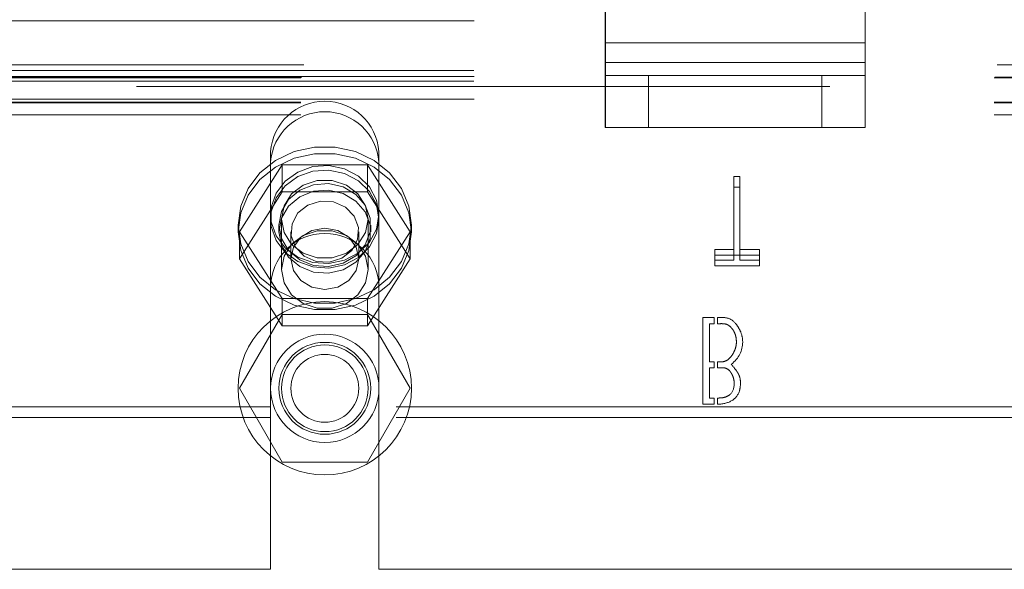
# Model space of a CAD drawing. Header units: inches. Extents: x 0.2 to 10.8, y 0.2 to 8.2.
# Tile 15 of 156: x 3.46 to 3.6021, y 2.2283 to 2.3075. Entities that reach past the tile are written whole.
import ezdxf

# ---------------------------------------------------------------- set-up
doc = ezdxf.new("R2010")
doc.units = ezdxf.units.IN
doc.header["$MEASUREMENT"] = 0
doc.linetypes.add('HIDDEN', pattern=[0.07500000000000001, 0.05, -0.025])

msp = doc.modelspace()

# ---------------------------------------------------------------- linework, layer by layer
at = {"color": 7, "linetype": 'HIDDEN', "lineweight": 18}
for p, q in [((3.544497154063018, 2.317614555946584), (3.544497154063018, 2.304178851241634)), ((3.581997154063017, 2.317614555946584), (3.581997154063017, 2.304178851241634)), ((3.544495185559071, 2.301366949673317), (3.544495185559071, 2.314802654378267)), ((3.58199518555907, 2.301366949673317), (3.58199518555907, 2.314802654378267)), ((3.725576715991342, 2.307346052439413), (3.400576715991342, 2.307346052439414)), ((3.58199518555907, 2.304178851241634), (3.54449518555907, 2.304178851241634)), ((3.544497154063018, 2.304178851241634), (3.581997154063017, 2.304178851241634)), ((3.544497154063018, 2.304178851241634), (3.544497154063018, 2.29949075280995)), ((3.581997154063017, 2.304178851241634), (3.581997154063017, 2.29949075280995)), ((3.58199518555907, 2.301366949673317), (3.544495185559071, 2.301366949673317)), ((3.54449518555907, 2.29199075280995), (3.544495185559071, 2.301366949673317)), ((3.544497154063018, 2.301366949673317), (3.581997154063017, 2.301366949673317)), ((3.58199518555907, 2.29199075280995), (3.58199518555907, 2.301366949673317)), ((3.725512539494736, 2.300178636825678), (3.400640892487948, 2.30017863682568)), ((3.40100835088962, 2.301017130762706), (3.725145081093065, 2.301017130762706)), ((3.40100835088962, 2.301017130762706), (3.725145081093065, 2.301017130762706)), ((3.725576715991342, 2.299307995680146), (3.400576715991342, 2.299307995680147)), ((3.400576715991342, 2.299139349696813), (3.725576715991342, 2.299139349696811)), ((3.725512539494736, 2.298657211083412), (3.400640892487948, 2.298657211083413)), ((3.400706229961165, 2.299217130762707), (3.725447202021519, 2.299217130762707)), ((3.544497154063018, 2.299490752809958), (3.54449518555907, 2.29949075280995)), ((3.544497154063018, 2.29949075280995), (3.544497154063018, 2.29199075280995)), ((3.544497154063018, 2.29949075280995), (3.550747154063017, 2.29949075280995)), ((3.55074518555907, 2.29949075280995), (3.55074518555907, 2.29199075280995)), ((3.550747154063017, 2.29949075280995), (3.550747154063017, 2.29199075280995)), ((3.550747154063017, 2.29949075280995), (3.575747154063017, 2.29949075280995)), ((3.57574518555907, 2.29949075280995), (3.57574518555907, 2.29199075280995)), ((3.575747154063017, 2.29949075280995), (3.575747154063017, 2.29199075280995)), ((3.575747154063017, 2.29949075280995), (3.581997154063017, 2.29949075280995)), ((3.581997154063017, 2.29949075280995), (3.581997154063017, 2.29199075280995)), ((4.57688119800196, 2.297867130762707), (2.901172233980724, 2.297867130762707)), ((3.725576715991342, 2.296045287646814), (3.400576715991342, 2.296045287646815)), ((3.400576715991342, 2.295617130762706), (3.725576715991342, 2.295617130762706)), ((3.400576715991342, 2.295539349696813), (3.725576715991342, 2.295539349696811)), ((3.400576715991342, 2.293817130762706), (3.725576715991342, 2.293817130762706)), ((3.400576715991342, 2.293817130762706), (3.725576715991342, 2.293817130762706)), ((3.544497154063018, 2.291990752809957), (3.54449518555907, 2.29199075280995)), ((3.550747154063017, 2.29199075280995), (3.544497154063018, 2.29199075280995)), ((3.550747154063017, 2.29199075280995), (3.575747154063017, 2.29199075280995)), ((3.581997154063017, 2.29199075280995), (3.575747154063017, 2.29199075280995)), ((3.496214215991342, 2.288498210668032), (3.496214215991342, 2.286976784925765)), ((3.511839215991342, 2.288498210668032), (3.511839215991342, 2.286976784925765)), ((3.496214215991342, 2.268892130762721), (3.496214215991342, 2.286976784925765)), ((3.511839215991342, 2.268892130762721), (3.511839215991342, 2.286976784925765)), ((3.491729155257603, 2.276954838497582), (3.497877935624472, 2.286607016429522)), ((3.497877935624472, 2.286607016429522), (3.497877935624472, 2.28269779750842)), ((3.497877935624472, 2.286607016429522), (3.510175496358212, 2.286607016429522)), ((3.510175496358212, 2.286607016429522), (3.510175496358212, 2.28269779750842)), ((3.510175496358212, 2.286607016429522), (3.516324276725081, 2.276954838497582)), ((3.563032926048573, 2.284895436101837), (3.563032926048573, 2.28337401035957)), ((3.563920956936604, 2.284895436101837), (3.563032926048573, 2.284895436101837)), ((3.563920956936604, 2.284895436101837), (3.563920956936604, 2.28337401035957)), ((3.491729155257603, 2.27304561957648), (3.497877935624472, 2.28269779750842)), ((3.497877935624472, 2.28269779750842), (3.510175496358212, 2.28269779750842)), ((3.510175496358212, 2.28269779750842), (3.516324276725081, 2.27304561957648)), ((3.563032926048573, 2.28337401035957), (3.563920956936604, 2.28337401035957)), ((3.563032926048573, 2.272867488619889), (3.563032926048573, 2.28337401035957)), ((3.563920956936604, 2.28337401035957), (3.563920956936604, 2.272867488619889)), ((3.497776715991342, 2.278766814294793), (3.497776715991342, 2.271503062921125)), ((3.510276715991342, 2.271503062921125), (3.510276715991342, 2.278766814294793)), ((3.491526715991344, 2.277905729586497), (3.491526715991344, 2.27695483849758)), ((3.497401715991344, 2.277905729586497), (3.497401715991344, 2.27695483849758)), ((3.510651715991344, 2.27695483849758), (3.510651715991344, 2.277905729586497)), ((3.516526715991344, 2.27695483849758), (3.516526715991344, 2.277905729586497)), ((3.491729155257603, 2.276954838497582), (3.491729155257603, 2.27304561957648)), ((3.497877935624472, 2.267302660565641), (3.491729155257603, 2.276954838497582)), ((3.499129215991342, 2.276954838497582), (3.499129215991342, 2.27304561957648)), ((3.508924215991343, 2.27304561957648), (3.508924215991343, 2.276954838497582)), ((3.516324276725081, 2.276954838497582), (3.510175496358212, 2.267302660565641)), ((3.516324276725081, 2.276954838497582), (3.516324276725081, 2.27304561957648)), ((3.56029161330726, 2.274388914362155), (3.56029161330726, 2.272867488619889)), ((3.563032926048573, 2.274388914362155), (3.56029161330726, 2.274388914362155)), ((3.566720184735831, 2.274388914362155), (3.563920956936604, 2.274388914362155)), ((3.566720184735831, 2.274388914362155), (3.566720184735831, 2.272867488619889)), ((3.497877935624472, 2.26339344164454), (3.491729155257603, 2.27304561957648)), ((3.516324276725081, 2.27304561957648), (3.510175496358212, 2.26339344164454)), ((3.56029161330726, 2.273566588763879), (3.566720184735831, 2.273566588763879)), ((3.56029161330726, 2.272867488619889), (3.563032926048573, 2.272867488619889)), ((3.56029161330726, 2.272045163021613), (3.56029161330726, 2.272867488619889)), ((3.563920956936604, 2.272867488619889), (3.566720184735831, 2.272867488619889)), ((3.566720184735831, 2.272867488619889), (3.566720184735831, 2.272045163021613)), ((3.566720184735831, 2.272045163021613), (3.56029161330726, 2.272045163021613)), ((3.496214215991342, 2.268892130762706), (3.496214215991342, 2.228267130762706)), ((3.511839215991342, 2.268892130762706), (3.511839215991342, 2.228267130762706)), ((3.510175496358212, 2.267302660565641), (3.497877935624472, 2.267302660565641)), ((3.497877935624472, 2.267302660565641), (3.497877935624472, 2.26339344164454)), ((3.510175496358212, 2.267302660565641), (3.510175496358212, 2.26339344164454)), ((3.497877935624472, 2.265017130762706), (3.491729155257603, 2.254367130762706)), ((3.510175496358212, 2.265017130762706), (3.497877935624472, 2.265017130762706)), ((3.516324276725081, 2.254367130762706), (3.510175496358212, 2.265017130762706)), ((3.558579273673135, 2.264558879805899), (3.560173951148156, 2.264558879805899)), ((3.558579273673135, 2.2520588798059), (3.558579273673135, 2.264558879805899)), ((3.560173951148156, 2.264558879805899), (3.560173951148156, 2.263680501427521)), ((3.560673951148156, 2.263680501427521), (3.560673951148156, 2.264558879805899)), ((3.510175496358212, 2.26339344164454), (3.497877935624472, 2.26339344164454)), ((3.559515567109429, 2.263680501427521), (3.559515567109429, 2.25817857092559)), ((3.560173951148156, 2.263680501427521), (3.559515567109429, 2.263680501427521)), ((3.559515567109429, 2.25817857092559), (3.560173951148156, 2.25817857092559)), ((3.559515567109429, 2.257319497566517), (3.559515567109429, 2.252966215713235)), ((3.560173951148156, 2.257319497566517), (3.559515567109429, 2.257319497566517)), ((3.560173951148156, 2.25817857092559), (3.560173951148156, 2.257319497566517)), ((3.560673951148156, 2.257319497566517), (3.560673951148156, 2.25817857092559)), ((3.491729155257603, 2.254367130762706), (3.497877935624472, 2.243717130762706)), ((3.510175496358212, 2.243717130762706), (3.516324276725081, 2.254367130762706)), ((3.559515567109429, 2.252966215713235), (3.560173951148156, 2.252966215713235)), ((3.560173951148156, 2.252966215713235), (3.560173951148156, 2.2520588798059)), ((3.560673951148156, 2.252063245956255), (3.560673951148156, 2.252966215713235)), ((3.496214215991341, 2.251679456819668), (3.419326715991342, 2.251679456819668)), ((3.614314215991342, 2.251679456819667), (3.511839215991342, 2.251679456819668)), ((3.560173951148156, 2.2520588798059), (3.558579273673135, 2.2520588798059)), ((3.496214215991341, 2.250158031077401), (3.419326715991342, 2.250158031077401)), ((3.614314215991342, 2.250158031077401), (3.511839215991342, 2.250158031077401)), ((3.497877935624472, 2.243717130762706), (3.510175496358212, 2.243717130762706)), ((3.419326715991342, 2.228267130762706), (3.496214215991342, 2.228267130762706)), ((3.511839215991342, 2.228267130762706), (3.614314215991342, 2.228267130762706))]:
    msp.add_line(p, q, dxfattribs=at)
at = {"color": 7, "linetype": 'HIDDEN', "lineweight": 18, "flags": 128}
for points in [[(3.491526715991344, 2.277905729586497), (3.491889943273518, 2.275194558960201), (3.492958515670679, 2.272640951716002), (3.494670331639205, 2.270393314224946), (3.496925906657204, 2.268582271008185), (3.499594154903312, 2.267313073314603), (3.502520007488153, 2.266659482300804), (3.505533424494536, 2.266659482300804), (3.508459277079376, 2.267313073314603), (3.511127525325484, 2.268582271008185), (3.513383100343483, 2.270393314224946), (3.515094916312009, 2.272640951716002), (3.51616348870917, 2.275194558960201), (3.516526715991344, 2.277905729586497), (3.51616348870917, 2.280616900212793), (3.515094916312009, 2.283170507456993), (3.513383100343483, 2.285418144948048), (3.511127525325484, 2.287229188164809), (3.508459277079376, 2.288498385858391), (3.505533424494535, 2.28915197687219), (3.502520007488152, 2.28915197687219), (3.499594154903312, 2.288498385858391), (3.496925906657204, 2.287229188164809), (3.494670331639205, 2.285418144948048), (3.492958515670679, 2.283170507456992), (3.491889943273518, 2.280616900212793), (3.491526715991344, 2.277905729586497)], [(3.491526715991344, 2.27695483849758), (3.491889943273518, 2.274243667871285), (3.492958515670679, 2.271690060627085), (3.494670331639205, 2.26944242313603), (3.496925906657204, 2.267631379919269), (3.499594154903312, 2.266362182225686), (3.502520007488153, 2.265708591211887), (3.505533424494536, 2.265708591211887), (3.508459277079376, 2.266362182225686), (3.511127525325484, 2.267631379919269), (3.513383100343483, 2.26944242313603), (3.515094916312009, 2.271690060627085), (3.51616348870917, 2.274243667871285), (3.516526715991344, 2.27695483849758), (3.51616348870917, 2.279666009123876), (3.515094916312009, 2.282219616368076), (3.513383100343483, 2.284467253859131), (3.511127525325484, 2.286278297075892), (3.508459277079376, 2.287547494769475), (3.505533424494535, 2.288201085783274), (3.502520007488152, 2.288201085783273), (3.499594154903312, 2.287547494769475), (3.496925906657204, 2.286278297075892), (3.494670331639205, 2.284467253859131), (3.492958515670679, 2.282219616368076), (3.491889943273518, 2.279666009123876), (3.491526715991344, 2.27695483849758)], [(3.511839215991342, 2.279427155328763), (3.511492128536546, 2.277340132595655), (3.510481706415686, 2.27543855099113), (3.508897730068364, 2.273891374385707), (3.506880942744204, 2.272836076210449), (3.504610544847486, 2.272366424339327), (3.502288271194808, 2.272524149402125), (3.500120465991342, 2.273295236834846), (3.498299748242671, 2.274611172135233), (3.496987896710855, 2.27635502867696), (3.496301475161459, 2.278371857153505), (3.496301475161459, 2.280482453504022), (3.496987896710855, 2.282499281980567), (3.498299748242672, 2.284243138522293), (3.500120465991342, 2.285559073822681), (3.502288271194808, 2.286330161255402), (3.504610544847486, 2.286487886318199), (3.506880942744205, 2.286018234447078), (3.508897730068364, 2.284962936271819), (3.510481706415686, 2.283415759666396), (3.511492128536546, 2.281514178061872), (3.511839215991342, 2.279427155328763)], [(3.511839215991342, 2.278766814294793), (3.511492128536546, 2.276679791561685), (3.510481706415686, 2.274778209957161), (3.508897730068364, 2.273231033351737), (3.506880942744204, 2.272175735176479), (3.504610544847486, 2.271706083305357), (3.502288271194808, 2.271863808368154), (3.500120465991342, 2.272634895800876), (3.498299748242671, 2.273950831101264), (3.496987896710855, 2.27569468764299), (3.496301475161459, 2.277711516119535), (3.496301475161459, 2.279822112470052), (3.496987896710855, 2.281838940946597), (3.498299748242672, 2.283582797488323), (3.500120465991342, 2.284898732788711), (3.502288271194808, 2.285669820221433), (3.504610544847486, 2.28582754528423), (3.506880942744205, 2.285357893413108), (3.508897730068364, 2.28430259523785), (3.510481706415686, 2.282755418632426), (3.511492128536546, 2.280853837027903), (3.511839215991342, 2.278766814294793)], [(3.510276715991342, 2.278766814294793), (3.509899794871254, 2.276829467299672), (3.508814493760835, 2.275125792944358), (3.507151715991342, 2.27386127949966), (3.50511201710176, 2.273188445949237), (3.502941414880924, 2.273188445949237), (3.500901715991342, 2.27386127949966), (3.499238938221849, 2.275125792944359), (3.49815363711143, 2.276829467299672), (3.497776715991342, 2.278766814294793), (3.49815363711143, 2.280704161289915), (3.499238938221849, 2.282407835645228), (3.500901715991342, 2.283672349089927), (3.502941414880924, 2.28434518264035), (3.50511201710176, 2.28434518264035), (3.507151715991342, 2.283672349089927), (3.508814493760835, 2.282407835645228), (3.509899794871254, 2.280704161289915), (3.510276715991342, 2.278766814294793)], [(3.497401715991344, 2.277905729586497), (3.497760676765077, 2.275956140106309), (3.498798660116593, 2.274217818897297), (3.500403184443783, 2.27287914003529), (3.502400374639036, 2.272085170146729), (3.504573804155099, 2.271921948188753), (3.50668794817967, 2.272407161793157), (3.508513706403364, 2.273488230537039), (3.509853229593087, 2.27504800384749), (3.510561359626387, 2.276917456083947), (3.510561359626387, 2.278894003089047), (3.509853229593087, 2.280763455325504), (3.508513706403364, 2.282323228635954), (3.50668794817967, 2.283404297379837), (3.504573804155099, 2.283889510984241), (3.502400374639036, 2.283726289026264), (3.500403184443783, 2.282932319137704), (3.498798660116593, 2.281593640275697), (3.497760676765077, 2.279855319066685), (3.497401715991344, 2.277905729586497)], [(3.497401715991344, 2.27695483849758), (3.497760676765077, 2.275005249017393), (3.498798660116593, 2.27326692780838), (3.500403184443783, 2.271928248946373), (3.502400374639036, 2.271134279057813), (3.504573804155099, 2.270971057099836), (3.50668794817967, 2.27145627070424), (3.508513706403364, 2.272537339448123), (3.509853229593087, 2.274097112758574), (3.510561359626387, 2.27596656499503), (3.510561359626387, 2.277943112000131), (3.509853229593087, 2.279812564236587), (3.508513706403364, 2.281372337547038), (3.50668794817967, 2.28245340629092), (3.504573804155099, 2.282938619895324), (3.502400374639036, 2.282775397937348), (3.500403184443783, 2.281981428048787), (3.498798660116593, 2.28064274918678), (3.497760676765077, 2.278904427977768), (3.497401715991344, 2.27695483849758)], [(3.506475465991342, 2.273110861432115), (3.50466596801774, 2.272554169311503), (3.502759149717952, 2.272667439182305), (3.501045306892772, 2.273433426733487), (3.499785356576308, 2.274735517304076), (3.499171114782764, 2.276375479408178), (3.499296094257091, 2.27810364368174), (3.500141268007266, 2.279656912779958), (3.501577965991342, 2.280798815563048), (3.503387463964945, 2.28135550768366), (3.505294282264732, 2.281242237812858), (3.507008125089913, 2.280476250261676), (3.508268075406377, 2.279174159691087), (3.50888231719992, 2.277534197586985), (3.508757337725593, 2.275806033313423), (3.507912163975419, 2.274252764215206), (3.506475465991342, 2.273110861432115)], [(3.510276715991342, 2.271503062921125), (3.509899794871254, 2.269565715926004), (3.508814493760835, 2.26786204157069), (3.507151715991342, 2.266597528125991), (3.50511201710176, 2.265924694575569), (3.502941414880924, 2.265924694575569), (3.500901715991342, 2.266597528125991), (3.499238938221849, 2.26786204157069), (3.49815363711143, 2.269565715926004), (3.497776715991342, 2.271503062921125), (3.49815363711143, 2.273440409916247), (3.499238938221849, 2.27514408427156), (3.500901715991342, 2.276408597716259), (3.502941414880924, 2.277081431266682), (3.50511201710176, 2.277081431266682), (3.507151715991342, 2.276408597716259), (3.508814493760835, 2.27514408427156), (3.509899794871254, 2.273440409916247), (3.510276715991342, 2.271503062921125)], [(3.508924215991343, 2.27304561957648), (3.508551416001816, 2.271347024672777), (3.507489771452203, 2.269907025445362), (3.505900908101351, 2.268944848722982), (3.504026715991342, 2.268606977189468), (3.502152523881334, 2.268944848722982), (3.500563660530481, 2.269907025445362), (3.499502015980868, 2.271347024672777), (3.499129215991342, 2.27304561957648), (3.499502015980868, 2.274744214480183), (3.500563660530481, 2.276184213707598), (3.502152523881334, 2.277146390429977), (3.504026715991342, 2.277484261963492), (3.505900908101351, 2.277146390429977), (3.507489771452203, 2.276184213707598), (3.508551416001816, 2.274744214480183), (3.508924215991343, 2.27304561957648)]]:
    msp.add_lwpolyline(points, dxfattribs=at)
at = {"color": 7, "linetype": 'HIDDEN', "lineweight": 18}
for radius in [0.01250000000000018, 0.007812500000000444, 0.006625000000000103, 0.006250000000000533, 0.004897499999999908]:
    msp.add_circle((3.504026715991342, 2.254367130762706), radius, dxfattribs=at)
for centre, radius, start, end in [((3.504026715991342, 2.287939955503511), 0.007832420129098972, 4.087218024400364, 175.9127819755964), ((3.504026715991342, 2.286418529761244), 0.007832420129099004, 4.087218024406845, 175.9127819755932), ((3.504026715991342, 2.268892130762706), 0.007812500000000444, 0, 180)]:
    msp.add_arc(centre, radius, start, end, dxfattribs=at)
for points, knots in [([(3.560673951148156, 2.264558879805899), (3.56115738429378, 2.264558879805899), (3.562127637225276, 2.264651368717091), (3.563097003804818, 2.264031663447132), (3.563760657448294, 2.263077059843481), (3.564177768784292, 2.26220224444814), (3.564312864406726, 2.261503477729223), (3.564312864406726, 2.261035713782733)], [0, 0, 0, 0, 0.25, 0.5, 0.625, 0.75, 1, 1, 1, 1]), ([(3.56340552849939, 2.261035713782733), (3.56340552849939, 2.261427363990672), (3.563313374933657, 2.261987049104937), (3.563035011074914, 2.262622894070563), (3.56256857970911, 2.263307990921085), (3.561809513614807, 2.263753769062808), (3.561041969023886, 2.263680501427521), (3.560673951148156, 2.263680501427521)], [0, 0, 0, 0, 0.25, 0.375, 0.5, 0.75, 1, 1, 1, 1]), ([(3.560673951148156, 2.25817857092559), (3.561047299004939, 2.25817857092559), (3.561763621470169, 2.258133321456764), (3.562510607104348, 2.258713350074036), (3.562991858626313, 2.25946275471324), (3.563304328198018, 2.260144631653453), (3.56340552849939, 2.260679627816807), (3.56340552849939, 2.261035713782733)], [0, 0, 0, 0, 0.25, 0.5, 0.625, 0.75, 1, 1, 1, 1]), ([(3.562671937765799, 2.257821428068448), (3.563006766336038, 2.25742974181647), (3.563314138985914, 2.257036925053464), (3.563544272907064, 2.256699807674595), (3.563638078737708, 2.256558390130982), (3.563915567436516, 2.256005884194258), (3.564038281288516, 2.255184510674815), (3.56387267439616, 2.253656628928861), (3.562934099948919, 2.252460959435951), (3.561542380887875, 2.252092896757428), (3.560673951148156, 2.252063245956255)], [0, 0, 0, 0, 0.125, 0.15625, 0.1875, 0.25, 0.375, 0.5, 0.75, 1, 1, 1, 1]), ([(3.563086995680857, 2.255109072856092), (3.563086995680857, 2.255417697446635), (3.562998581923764, 2.25588068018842), (3.562736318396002, 2.256461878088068), (3.562294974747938, 2.257117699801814), (3.561664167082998, 2.257387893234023), (3.560992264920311, 2.257319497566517), (3.560673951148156, 2.257319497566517)], [0, 0, 0, 0, 0.25, 0.375, 0.5, 0.75, 1, 1, 1, 1]), ([(3.560673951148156, 2.252966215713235), (3.560828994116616, 2.252966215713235), (3.561233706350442, 2.252972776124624), (3.56188660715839, 2.253094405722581), (3.562785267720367, 2.253550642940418), (3.563086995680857, 2.254371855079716), (3.563086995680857, 2.255109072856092)], [0, 0, 0, 0, 0.125, 0.25, 0.5, 1, 1, 1, 1])]:
    msp.add_open_spline(points, degree=3, knots=knots, dxfattribs=at)
msp.add_open_spline([(3.564312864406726, 2.261035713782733), (3.564312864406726, 2.25979054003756), (3.563772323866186, 2.258719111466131), (3.562671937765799, 2.257821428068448)], degree=3, dxfattribs=at)

doc.saveas('drawing.dxf')
